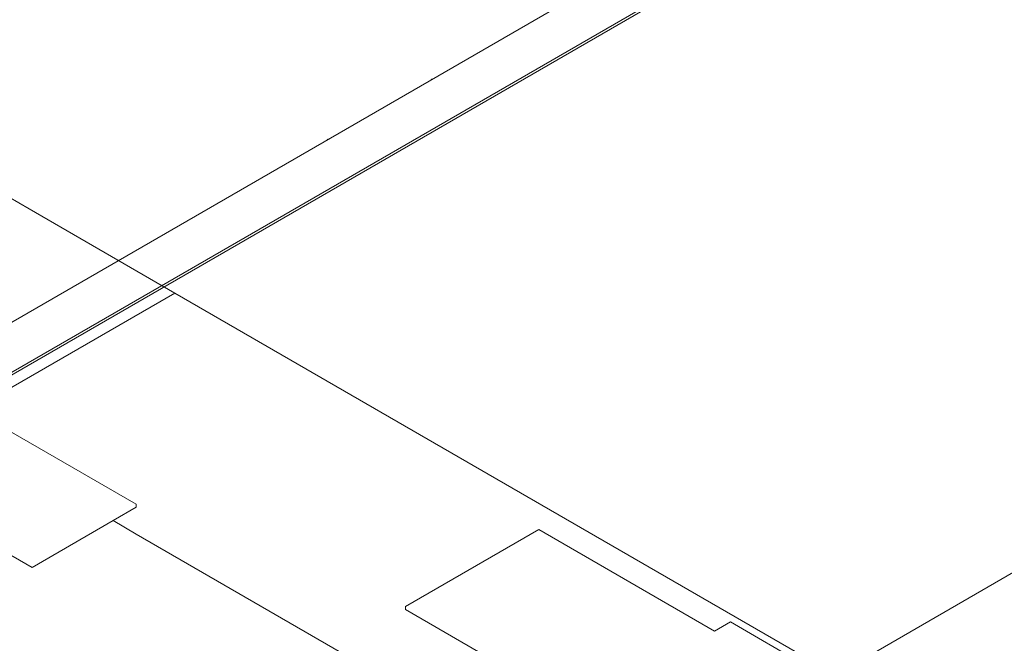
# Model space of a CAD drawing. Header units: millimetres. Extents: x 4480191 to 4481199, y -30324204 to -30323479.
# Tile 78 of 243: x 4480392 to 4480431, y -30324077 to -30324052. Entities that reach past the tile are written whole.
import ezdxf

# ---------------------------------------------------------------- set-up
doc = ezdxf.new("R2010")
doc.units = ezdxf.units.MM
for name, color, linetype, lineweight in [('DI-Elementos externos em vista', 9, 'Continuous', 5), ('IFC-Elemento terminal-Contorno', 253, 'Continuous', 5), ('IFC-Parede padrão-Contorno', 44, 'Continuous', 5), ('IFC-Parede-Contorno', 42, 'Continuous', 5)]:
    doc.layers.add(name, color=color, linetype=linetype, lineweight=lineweight)

msp = doc.modelspace()

# ---------------------------------------------------------------- linework, layer by layer
at = {"layer": 'DI-Elementos externos em vista'}
for p, q in [((4480387.546, -30324056.983), (4480392.4, -30324059.785)), ((4480392.4, -30324059.785), (4480398.217, -30324063.144)), ((4480424.639, -30324078.398), (4480454.556, -30324061.125)), ((4480390.138, -30324067.808), (4480398.217, -30324063.144)), ((4480398.217, -30324063.144), (4480424.639, -30324078.398)), ((4480396.676, -30324071.582), (4480390.764, -30324068.169)), ((4480386.494, -30324070.635), (4480392.51, -30324074.108)), ((4480395.748, -30324072.238), (4480396.676, -30324071.702)), ((4480396.676, -30324071.702), (4480396.676, -30324071.582)), ((4480392.51, -30324074.108), (4480395.748, -30324072.238)), ((4480396.676, -30324072.774), (4480395.748, -30324072.238)), ((4480412.943, -30324082.166), (4480396.676, -30324072.774)), ((4480412.764, -30324072.589), (4480407.435, -30324075.666)), ((4480419.797, -30324076.649), (4480412.764, -30324072.589)), ((4480407.435, -30324075.666), (4480407.435, -30324075.786)), ((4480407.435, -30324075.786), (4480414.364, -30324079.786)), ((4480420.426, -30324076.286), (4480419.797, -30324076.649)), ((4480423.544, -30324078.086), (4480420.426, -30324076.286))]:
    msp.add_line(p, q, dxfattribs=at)
at = {"layer": 'IFC-Elemento terminal-Contorno', "color": 8, "lineweight": 5}
for p, q in [((4480408.462, -30324054.619), (4480408.464, -30324054.62)), ((4480408.463, -30324054.619), (4480408.462, -30324054.619)), ((4480408.49, -30324054.603), (4480408.463, -30324054.619)), ((4480408.464, -30324054.62), (4480408.471, -30324054.624)), ((4480408.497, -30324054.599), (4480408.49, -30324054.603)), ((4480408.497, -30324054.599), (4480408.504, -30324054.603)), ((4480408.504, -30324054.603), (4480408.506, -30324054.604)), ((4480404.338, -30324057), (4480404.31, -30324057.016)), ((4480404.31, -30324057.016), (4480404.312, -30324057.017)), ((4480404.312, -30324057.017), (4480404.319, -30324057.021)), ((4480404.345, -30324056.996), (4480404.338, -30324057)), ((4480404.345, -30324056.996), (4480404.351, -30324057)), ((4480404.352, -30324057), (4480404.353, -30324057.001))]:
    msp.add_line(p, q, dxfattribs=at)
at = {"layer": 'IFC-Parede padrão-Contorno', "color": 8, "lineweight": 5}
for p, q in [((4480435.132, -30324039.231), (4480383.471, -30324069.057)), ((4480426.249, -30324046.359), (4480374.588, -30324076.186))]:
    msp.add_line(p, q, dxfattribs=at)
at = {"layer": 'IFC-Parede-Contorno', "color": 8, "lineweight": 5}
for p, q in [((4480425.472, -30324046.811), (4480392.354, -30324065.931)), ((4480424.126, -30324047.693), (4480379.962, -30324073.192)), ((4480392.354, -30324065.931), (4480380.257, -30324072.916))]:
    msp.add_line(p, q, dxfattribs=at)

doc.saveas('drawing.dxf')
